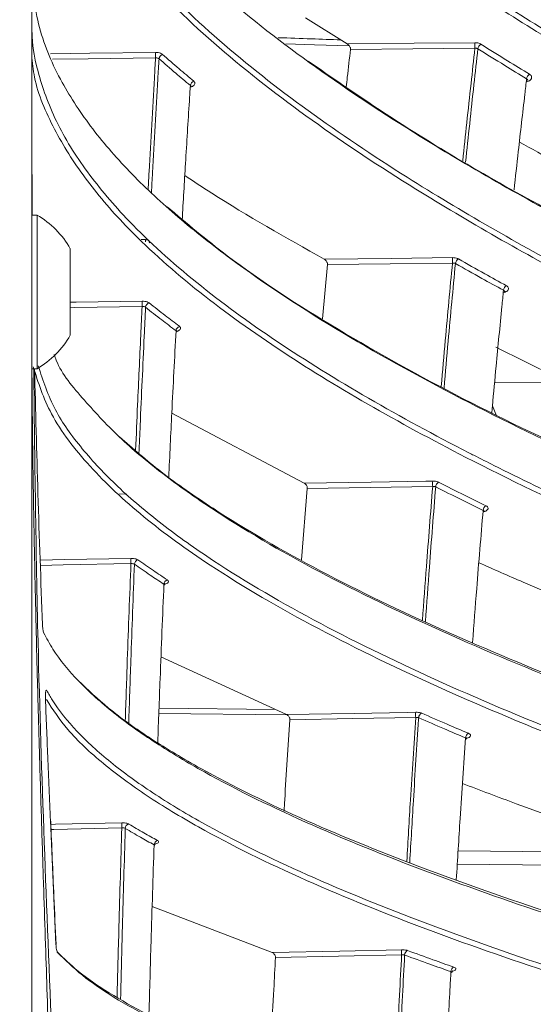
# Model space of a CAD drawing. Header units: millimetres. Extents: x 0 to 1118, y 0 to 864.
# Tile 147 of 256: x 298 to 304, y 433 to 445. Entities that reach past the tile are written whole.
import ezdxf

# ---------------------------------------------------------------- set-up
doc = ezdxf.new("R2010")
doc.units = ezdxf.units.MM
doc.styles.add('SLDTEXTSTYLE0', font='TXT', dxfattribs={"width": 0.605})
doc.dimstyles.new('SLDDIMSTYLE2', dxfattribs={"dimtxt": 3.175, "dimasz": 3.302, "dimexe": 0, "dimexo": 0.0625, "dimgap": 0.79375, "dimtad": 0, "dimtih": 1, "dimtoh": 1, "dimdec": 1, "dimlfac": 4, "dimrnd": 1e-09, "dimzin": 12, "dimdsep": 46, "dimtxsty": 'SLDTEXTSTYLE0', "dimsah": 1, "dimcen": 0.09, "dimadec": 0, "dimazin": 3, "dimtfac": 1, "dimtmove": 0, "dimatfit": 0, "dimfxl": 1, "dimfrac": 2, "dimtolj": 1, "dimtzin": 12, "dimarcsym": 0})

# ---------------------------------------------------------------- blocks, each defined once
blk = doc.blocks.new('_D_15')
at = {"color": 7, "linetype": 'Continuous', "lineweight": 0}
for p, q in [((290.725, 392.433), (290.725, 468.271)), ((294.996, 403.258), (294.996, 468.271)), ((290.725, 466.671), (284.375, 466.671)), ((294.996, 466.671), (307.283, 466.671))]:
    blk.add_line(p, q, dxfattribs=at)
for points in [[(290.725, 466.671), (287.423, 467.179), (287.423, 466.163)], [(294.996, 466.671), (298.298, 466.163), (298.298, 467.179)]]:
    blk.add_solid(points, dxfattribs=at)
at = {"color": 7, "linetype": 'Continuous', "lineweight": 0, "insert": (307.283, 468.327), "char_height": 3.175, "attachment_point": 1, "style": 'SLDTEXTSTYLE0'}
blk.add_mtext('17.1', dxfattribs=at)

msp = doc.modelspace()

# ---------------------------------------------------------------- linework, layer by layer
at = {"color": 7, "linetype": 'Continuous', "lineweight": 15}
for p, q in [((298.0999, 448.7833), (298.0999, 392.0333)), ((301.439, 445.0033), (301.9485, 444.6854)), ((304.1511, 444.2381), (304.1522, 444.2421)), ((298.1649, 442.5958), (298.0999, 442.5958)), ((298.1649, 440.7208), (298.1649, 442.5958)), ((298.5698, 441.1305), (298.5698, 442.1861)), ((301.6457, 441.3296), (301.709, 441.9917)), ((303.7605, 440.9847), (304.6393, 440.5504)), ((298.0999, 440.7208), (298.1649, 440.7208)), ((303.7197, 440.2662), (303.7706, 440.1458)), ((299.8091, 440.1794), (301.4221, 439.3251)), ((301.3925, 438.3886), (301.4623, 439.2602)), ((298.2316, 437.596), (298.232, 437.596)), ((299.6772, 437.2044), (301.2099, 436.5)), ((298.2673, 436.6977), (298.2667, 436.6977)), ((299.5694, 434.1591), (301.0336, 433.5965))]:
    msp.add_line(p, q, dxfattribs=at)
at = {"color": 9, "linetype": 'Continuous', "lineweight": 0}
for p, q in [((299.4337, 442.299), (299.4882, 442.2965)), ((303.7464, 440.5515), (304.6393, 440.5504)), ((299.1727, 439.1926), (299.2618, 439.1886)), ((299.6529, 436.5773), (301.0724, 436.5632)), ((301.215, 436.4968), (299.6505, 436.5123)), ((298.3955, 433.6938), (298.3292, 435.2086)), ((303.3018, 434.837), (305.7742, 434.8122)), ((306.1008, 434.6466), (303.2917, 434.6746)), ((298.3955, 433.6938), (298.3966, 433.6939))]:
    msp.add_line(p, q, dxfattribs=at)
at = {"color": 9, "linetype": 'Continuous', "lineweight": 0, "flags": 128}
for points in [[(301.9485, 444.6854), (302.7652, 444.6926), (303.5075, 444.6991)], [(298.3278, 444.5653), (298.8077, 444.5712), (299.6108, 444.5811)], [(301.9746, 444.6603), (301.5516, 444.6749), (301.2007, 444.6871)], [(303.5075, 444.6312), (302.7482, 444.6246), (301.9889, 444.6179)], [(299.6108, 444.5139), (298.7895, 444.5038), (298.3554, 444.4984)], [(301.6687, 442.058), (302.4876, 442.0679), (303.2331, 442.0769)], [(303.2331, 442.01), (302.4711, 442.0008), (301.709, 441.9917)], [(298.5698, 441.5316), (298.6415, 441.5327), (299.4474, 441.5453)], [(299.4474, 441.4794), (298.6234, 441.4666), (298.5698, 441.4657)], [(301.4221, 439.3251), (302.2431, 439.3377), (302.9086, 439.3479), (302.9917, 439.3491)], [(302.9917, 439.2836), (302.227, 439.2719), (301.4623, 439.2602)], [(298.2041, 438.3857), (298.5021, 438.3913), (299.3103, 438.4065)], [(299.3103, 438.3423), (298.4842, 438.3268), (298.2064, 438.3216)], [(301.2099, 436.5), (302.033, 436.5152), (302.6809, 436.5272), (302.7844, 436.5291)], [(302.7844, 436.4652), (302.0173, 436.4511), (301.2502, 436.4369)], [(298.3333, 435.161), (298.3887, 435.1622), (299.1989, 435.18)], [(299.1989, 435.1178), (298.371, 435.0997), (298.3359, 435.0989)], [(301.0336, 433.5965), (301.8583, 433.6143), (302.6124, 433.6305)], [(302.6124, 433.5686), (301.8432, 433.5521), (301.0739, 433.5355)]]:
    msp.add_lwpolyline(points, dxfattribs=at)
at = {"color": 7, "linetype": 'Continuous', "lineweight": 15, "flags": 128}
msp.add_lwpolyline([(298.1068, 442.5958), (298.0999, 443.5929), (298.0999, 443.5929), (298.0999, 443.5929)], dxfattribs=at)
at = {"color": 9, "linetype": 'Continuous', "lineweight": 0}
for centre, radius, start, end in [((304.3472, 444.6651), 0.8404, 177.68536, 182.31464), ((300.4084, 444.5475), 0.7983, 177.58553, 182.41447), ((303.6169, 444.6183), 0.0736, 120.86323, 174.27826), ((299.7144, 444.4988), 0.0618, 108.69736, 174.7371), ((300.0981, 444.1722), 0.0629, 110.22157, 174.83547), ((304.2124, 444.2522), 0.0748, 121.98774, 174.39845), ((299.8242, 442.276), 0.3367, 176.50179, 181.21747), ((299.5659, 442.2826), 0.0357, 175.41105, 229.01246), ((304.0412, 442.0435), 0.8088, 177.63071, 182.36929), ((303.3393, 441.9999), 0.0701, 119.15523, 175.66352), ((303.9268, 441.6726), 0.0711, 120.30171, 175.78869), ((300.2049, 441.5124), 0.7582, 177.5098, 182.4902), ((299.5493, 441.4671), 0.0598, 107.0864, 176.04691), ((299.921, 441.1807), 0.0607, 108.52413, 176.18112), ((303.7552, 439.3164), 0.7642, 177.54285, 182.45715), ((303.0947, 439.2761), 0.0666, 117.28779, 177.0185), ((303.6744, 438.9891), 0.0675, 118.46104, 177.13526), ((300.0231, 438.3744), 0.7135, 177.42181, 182.57819), ((299.4107, 438.3326), 0.0579, 105.44281, 177.28273), ((299.7718, 438.0879), 0.0586, 106.81486, 177.41334), ((303.5037, 436.4972), 0.72, 177.45784, 182.54216), ((302.8842, 436.4602), 0.0633, 115.28814, 178.36761), ((303.4565, 436.2148), 0.064, 116.43659, 178.50114), ((299.8601, 435.1489), 0.6619, 177.30802, 182.69198), ((299.2977, 435.1107), 0.056, 103.78838, 178.42891), ((299.6497, 434.9088), 0.0566, 105.06842, 178.58101), ((303.2805, 433.5996), 0.6689, 177.34805, 182.65195), ((302.709, 433.5658), 0.06, 113.11978, 179.6988), ((303.2747, 433.3634), 0.0605, 114.24573, 179.85857)]:
    msp.add_arc(centre, radius, start, end, dxfattribs=at)
at = {"color": 7, "linetype": 'Continuous', "lineweight": 15}
for radius, start, end in [(1.0812, 29.2162, 60.11785), (1.0813, 299.88215, 330.7838)]:
    msp.add_arc((297.6262, 441.6583), radius, start, end, dxfattribs=at)
for points, knots in [([(320.3572, 440.3693), (319.7759, 440.7518), (318.6131, 441.517), (316.1589, 442.9595), (313.2116, 444.6201), (309.8417, 446.557), (307.2597, 448.1553), (305.2803, 449.5014), (303.8499, 450.5602), (302.486, 451.6649), (301.6709, 452.4522), (301.2634, 452.8458)], [0, 0, 0, 0, 0.09137988, 0.18278867, 0.36606287, 0.52332334, 0.68074279, 0.76018071, 0.83960845, 0.9198161, 1, 1, 1, 1]), ([(301.9007, 452.8458), (302.3048, 452.4837), (303.1132, 451.7595), (304.4434, 450.7306), (305.8357, 449.7346), (307.841, 448.4022), (310.5109, 446.7761), (313.8492, 444.8683), (316.6322, 443.2781), (318.8092, 441.9677), (319.8439, 441.2736), (320.3611, 440.9266)], [0, 0, 0, 0, 0.0788021, 0.1576204, 0.2371353, 0.3166577, 0.4873902, 0.6583376, 0.82904, 0.9145307, 1, 1, 1, 1]), ([(299.4516, 452.5453), (299.679, 452.254), (300.1339, 451.6713), (300.9515, 450.8352), (301.8478, 450.0245), (303.1981, 448.9364), (305.0873, 447.6185), (307.8936, 445.9131), (311.2067, 444.118), (313.7105, 442.8428), (314.9633, 442.2048)], [0, 0, 0, 0, 0.0682848, 0.1365874, 0.2060461, 0.2755151, 0.4259092, 0.5771364, 0.788424, 1, 1, 1, 1]), ([(314.9934, 442.1857), (313.7422, 442.8226), (311.2392, 444.0968), (307.9319, 445.8886), (305.1262, 447.5935), (303.2442, 448.9061), (301.9019, 449.9873), (301.0103, 450.7918), (300.1876, 451.6301), (299.7261, 452.221), (299.4954, 452.5163)], [0, 0, 0, 0, 0.2115027, 0.423133, 0.5736118, 0.7247468, 0.7930736, 0.8613906, 0.9307049, 1, 1, 1, 1]), ([(310.0557, 442.3915), (309.7353, 442.5467), (308.6585, 443.0683), (306.8673, 443.9838), (304.7487, 445.1742), (302.9258, 446.344), (301.4025, 447.4837), (300.1771, 448.5823), (299.2649, 449.6404), (298.6278, 450.6327), (298.402, 451.2418), (298.2891, 451.5463)], [0, 0, 0, 0, 0.0618962, 0.2080634, 0.3542771, 0.500275, 0.6128225, 0.7255087, 0.8377859, 0.9189124, 1, 1, 1, 1]), ([(314.5162, 438.1694), (313.2427, 438.6729), (311.3314, 439.4286), (308.8578, 440.4827), (306.8899, 441.374), (304.8485, 442.3836), (303.017, 443.4213), (301.5394, 444.3967), (300.389, 445.2911), (299.5425, 446.1102), (298.9566, 446.8313), (298.5678, 447.4441), (298.275, 448.0773), (298.183, 448.5116), (298.137, 448.7287)], [0, 0, 0, 0, 0.1774255, 0.266286, 0.3551386, 0.4675419, 0.5798941, 0.6572823, 0.7347521, 0.8120034, 0.8583397, 0.9046662, 0.9523382, 1, 1, 1, 1]), ([(314.289, 436.0263), (313.0074, 436.4632), (311.0837, 437.1191), (308.6052, 438.0414), (306.7974, 438.7597), (305.0601, 439.51), (303.4069, 440.3039), (301.8673, 441.1485), (300.7034, 441.9127), (299.8753, 442.5672), (299.307, 443.0956), (298.827, 443.6432), (298.4331, 444.2463), (298.1649, 444.8641), (298.0999, 445.3872), (298.0999, 445.5709), (298.0999, 445.5709)], [0, 0, 0, 0, 0.173718, 0.2607683, 0.3478104, 0.4347272, 0.5216256, 0.6100188, 0.6983601, 0.7454708, 0.7925733, 0.840696, 0.8888065, 0.9440273, 0.9999994, 1, 1, 1, 1]), ([(298.0999, 444.9624), (298.0999, 444.9624), (298.0999, 444.7034), (298.1527, 444.3726), (298.382, 443.7241), (298.7594, 443.1217), (299.3215, 442.4579), (300.0882, 441.7662), (301.076, 441.0458), (302.1942, 440.3545), (303.0315, 439.9012), (303.5546, 439.6333), (303.9812, 439.4176), (305.0672, 438.8947), (306.831, 438.1269), (309.1353, 437.2219), (311.6068, 436.3259), (313.3556, 435.7331), (314.2305, 435.4365)], [0, 0, 0, 0, 0.00000048, 0.05009952, 0.10020908, 0.15246946, 0.20474694, 0.27258211, 0.34044995, 0.41008752, 0.47974273, 0.483068, 0.49636942, 0.54958391, 0.65604527, 0.76281936, 0.88135309, 1, 1, 1, 1]), ([(301.9372, 444.1617), (301.9415, 444.2005), (301.9585, 444.3535), (301.9759, 444.5049), (301.9889, 444.6179)], [0, 0, 0, 0, 0.2534983, 1, 1, 1, 1]), ([(301.9889, 444.6179), (301.989, 444.6216), (301.9893, 444.629), (301.9855, 444.6424), (301.9779, 444.6574), (301.9651, 444.6736), (301.9544, 444.6812), (301.9485, 444.6854)], [0, 0, 0, 0, 0.1414036, 0.2825571, 0.4618251, 0.7061915, 1, 1, 1, 1]), ([(314.2018, 435.3781), (313.2465, 435.7023), (311.336, 436.3507), (308.8572, 437.2583), (306.7564, 438.0918), (305.0202, 438.8422), (303.4965, 439.5747), (302.184, 440.2841), (301.0688, 440.9698), (300.066, 441.6955), (299.2914, 442.3933), (298.7313, 443.0458), (298.3574, 443.6499), (298.1387, 444.1538), (298.1088, 444.4586), (298.0999, 444.5496)], [0, 0, 0, 0, 0.1334027, 0.2667807, 0.3564892, 0.446225, 0.5358795, 0.6060342, 0.6761725, 0.7478456, 0.8194819, 0.8713393, 0.9231818, 0.9770649, 1, 1, 1, 1]), ([(301.472, 444.4747), (301.8586, 444.2078), (302.8727, 443.5075), (304.7309, 442.4576), (306.8251, 441.417), (308.8227, 440.5129), (311.297, 439.4581), (313.2104, 438.7013), (314.487, 438.1964)], [0, 0, 0, 0, 0.1089136, 0.2857193, 0.4626176, 0.5967975, 0.7309887, 1, 1, 1, 1]), ([(303.9842, 442.9031), (304.0014, 443.0596), (304.0444, 443.4519), (304.096, 443.9028), (304.1305, 444.1967), (304.1379, 444.2595)], [0, 0, 0, 0, 0.34293183, 0.8593904, 1, 1, 1, 1]), ([(304.1379, 444.2595), (304.1413, 444.2572), (304.148, 444.2526), (304.1518, 444.2447), (304.1507, 444.2397), (304.1504, 444.2382)], [0, 0, 0, 0, 0.413176, 0.8257223, 1, 1, 1, 1]), ([(299.9354, 442.5327), (299.9488, 442.7639), (299.9771, 443.2528), (300.0111, 443.7984), (300.0314, 444.1144), (300.0354, 444.1778)], [0, 0, 0, 0, 0.417601, 0.8830556, 1, 1, 1, 1]), ([(300.0354, 444.1778), (300.038, 444.1753), (300.0425, 444.171), (300.0422, 444.1657), (300.0421, 444.1634)], [0, 0, 0, 0, 0.57761975, 1, 1, 1, 1]), ([(300.0434, 444.1634), (300.0432, 444.165), (300.0429, 444.1697), (300.0461, 444.1732), (300.0453, 444.1725), (300.0452, 444.1724)], [0, 0, 0, 0, 0.3040548, 0.8989302, 1, 1, 1, 1]), ([(304.0491, 443.487), (304.3468, 443.3225), (305.2585, 442.8188), (306.2211, 442.3454), (306.8693, 442.0266)], [0, 0, 0, 0, 0.3265899, 1, 1, 1, 1]), ([(299.9674, 443.0783), (300.0762, 443.0064), (300.6108, 442.6531), (301.1997, 442.3218), (301.6687, 442.058)], [0, 0, 0, 0, 0.2035505, 1, 1, 1, 1]), ([(299.7516, 442.6975), (299.9897, 442.4964), (300.6047, 441.9769), (301.8156, 441.1926), (303.3436, 440.3465), (305.008, 439.5497), (306.9518, 438.7115), (309.18, 437.8379), (311.6899, 436.9309), (313.4035, 436.3482), (314.2603, 436.0569)], [0, 0, 0, 0, 0.0732819, 0.1893189, 0.3057005, 0.4223166, 0.5386744, 0.6923896, 0.8461987, 1, 1, 1, 1]), ([(301.709, 441.9917), (301.7091, 441.9955), (301.7092, 442.0033), (301.7054, 442.0169), (301.6976, 442.0319), (301.6849, 442.0473), (301.6744, 442.0543), (301.6687, 442.058)], [0, 0, 0, 0, 0.1428025, 0.2853223, 0.4672051, 0.7142808, 1, 1, 1, 1]), ([(303.7113, 440.1743), (303.7141, 440.2043), (303.7317, 440.3983), (303.7729, 440.835), (303.8185, 441.3058), (303.8493, 441.6121), (303.8559, 441.6778)], [0, 0, 0, 0, 0.0589709, 0.3823207, 0.8675868, 1, 1, 1, 1]), ([(303.8559, 441.6778), (303.8592, 441.6757), (303.8658, 441.6716), (303.8696, 441.6644), (303.8685, 441.6599), (303.8681, 441.6586)], [0, 0, 0, 0, 0.4167443, 0.8332252, 1, 1, 1, 1]), ([(303.8694, 441.6584), (303.8703, 441.6621), (303.8714, 441.667), (303.8711, 441.6665), (303.871, 441.6663)], [0, 0, 0, 0, 0.76747018, 1, 1, 1, 1]), ([(299.7719, 439.3977), (299.7842, 439.6598), (299.8123, 440.2604), (299.8431, 440.8516), (299.8605, 441.1848)], [0, 0, 0, 0, 0.4363159, 1, 1, 1, 1]), ([(299.8605, 441.1848), (299.863, 441.1826), (299.8672, 441.1789), (299.8669, 441.1743), (299.8667, 441.1725)], [0, 0, 0, 0, 0.6035293, 1, 1, 1, 1]), ([(299.8678, 441.1726), (299.8677, 441.1734), (299.867, 441.1784), (299.8715, 441.1857), (299.872, 441.1862), (299.8722, 441.1863)], [0, 0, 0, 0, 0.1025915, 0.66071949, 1, 1, 1, 1]), ([(314.0783, 433.8069), (312.7905, 434.1773), (310.8569, 434.7333), (308.3757, 435.5208), (306.5687, 436.1355), (304.8367, 436.7791), (303.1929, 437.4615), (301.6686, 438.1892), (300.5254, 438.8476), (299.7235, 439.4106), (299.1749, 439.8628), (298.7377, 440.3342), (298.4481, 440.6793), (298.3825, 440.8694), (298.3744, 440.893)], [0, 0, 0, 0, 0.1940894, 0.2913996, 0.3887004, 0.4858197, 0.5829174, 0.6818396, 0.7806994, 0.8330353, 0.8853615, 0.9388863, 0.9923974, 1, 1, 1, 1]), ([(298.1027, 440.7589), (298.1029, 440.7206), (298.1039, 440.5241), (298.1073, 440.1695), (298.1128, 439.6949), (298.1182, 439.3308), (298.1231, 439.0342), (298.1282, 438.7417), (298.1371, 438.2814), (298.1514, 437.6345), (298.1658, 437.0646), (298.1769, 436.6515), (298.1825, 436.4503), (298.188, 436.2544), (298.1942, 436.0387), (298.2064, 435.6239), (298.2245, 435.0338), (298.248, 434.3013), (298.2702, 433.6292), (298.2919, 432.9824), (298.3137, 432.3346), (298.3342, 431.7261), (298.354, 431.1302), (298.3778, 430.4042), (298.4021, 429.6404), (298.426, 428.8503), (298.4464, 428.1436), (298.4683, 427.3376), (298.4886, 426.5151), (298.5073, 425.667), (298.5235, 424.8265), (298.5368, 423.9964), (298.5456, 423.3305), (298.5515, 422.781), (298.5563, 422.2501), (298.5599, 421.6997), (298.5619, 421.2097), (298.5628, 420.8579), (298.5631, 420.6031), (298.5632, 420.4129), (298.5631, 420.2228), (298.5627, 419.8377), (298.5607, 419.2451), (298.5561, 418.5285), (298.5499, 417.8622), (298.5426, 417.2483), (298.5353, 416.7267), (298.5282, 416.2859), (298.5222, 415.9362), (298.5157, 415.5866), (298.5096, 415.2802), (298.5038, 414.9979), (298.4971, 414.6886), (298.4856, 414.1809), (298.4706, 413.5731), (298.4545, 412.9671), (298.44, 412.448), (298.4237, 411.8871), (298.4034, 411.2196), (298.383, 410.576), (298.3604, 409.8801), (298.3343, 409.093), (298.3037, 408.1875), (298.2734, 407.2843), (298.2441, 406.3978), (298.2152, 405.4881), (298.1896, 404.6262), (298.1665, 403.7882), (298.1457, 402.942), (298.1264, 402.0215), (298.1121, 401.0889), (298.1041, 400.4343), (298.1029, 400.0905), (298.1028, 400.0577)], [0, 0, 0, 0, 0.0028208, 0.0144769, 0.0261328, 0.0377886, 0.0413093, 0.0479955, 0.0593438, 0.0752351, 0.0956696, 0.1013539, 0.1056849, 0.1104996, 0.1157982, 0.1215806, 0.1410774, 0.1593015, 0.1755813, 0.1906316, 0.2069876, 0.2233435, 0.2354923, 0.2509232, 0.2768708, 0.2917994, 0.3091655, 0.3289691, 0.3512099, 0.3697939, 0.391475, 0.4131561, 0.4309628, 0.4405479, 0.453649, 0.4700841, 0.4811093, 0.4897513, 0.49601, 0.4998853, 0.5037618, 0.5100213, 0.52826, 0.5474255, 0.5628253, 0.5773612, 0.5926668, 0.6012569, 0.6098471, 0.6184373, 0.6270277, 0.6324298, 0.6392405, 0.6498221, 0.6698501, 0.68404, 0.6944913, 0.7081133, 0.7253919, 0.7436945, 0.7555619, 0.7766968, 0.8017277, 0.8223239, 0.8432861, 0.8670864, 0.889385, 0.9068276, 0.9288548, 0.9517617, 0.9746694, 0.9975787, 1, 1, 1, 1]), ([(313.997, 433.1407), (313.1346, 433.3872), (311.4097, 433.8803), (308.8949, 434.6542), (306.6689, 435.4029), (304.7323, 436.1235), (303.0815, 436.8107), (301.569, 437.5404), (300.3612, 438.2443), (299.4414, 438.9106), (298.7856, 439.5271), (298.3124, 440.1405), (298.1794, 440.5526), (298.1172, 440.7455)], [0, 0, 0, 0, 0.12290479, 0.24582231, 0.36865341, 0.46170152, 0.5549787, 0.6480521, 0.74082121, 0.80764959, 0.87459899, 0.94130599, 1, 1, 1, 1]), ([(298.1797, 440.756), (298.2377, 440.5761), (298.3479, 440.234), (298.7023, 439.7428), (299.1386, 439.2763), (299.6787, 438.8204), (300.4756, 438.2555), (301.5972, 437.6029), (303.1013, 436.8771), (304.7498, 436.187), (306.5013, 435.5333), (308.3156, 434.9146), (310.7956, 434.1261), (312.7325, 433.5698), (314.0253, 433.1985)], [0, 0, 0, 0, 0.05498645, 0.10459773, 0.15422096, 0.20511327, 0.25601557, 0.34827122, 0.44058277, 0.53507936, 0.62959904, 0.72202531, 0.8144606, 1, 1, 1, 1]), ([(298.1201, 400.0958), (298.1268, 400.7793), (298.1454, 402.6648), (298.2987, 406.9529), (298.542, 412.9972), (298.6602, 420.2866), (298.5641, 426.8014), (298.3509, 432.4999), (298.17, 436.8682), (298.1376, 439.6096), (298.1245, 440.7208)], [0, 0, 0, 0, 0.05045455, 0.13919373, 0.31672655, 0.49700672, 0.6772862, 0.7976259, 0.91796543, 1, 1, 1, 1]), ([(298.2316, 437.596), (298.212, 438.1293), (298.1738, 439.1707), (298.1476, 440.2125), (298.1348, 440.7208)], [0, 0, 0, 0, 0.5120855, 1, 1, 1, 1]), ([(299.1715, 439.8893), (299.335, 439.7465), (299.6759, 439.4488), (300.4729, 438.8959), (301.5992, 438.2431), (303.1114, 437.5184), (304.7653, 436.8292), (306.5211, 436.1763), (308.3384, 435.5581), (310.8208, 434.7701), (312.7573, 434.2129), (314.0499, 433.8411)], [0, 0, 0, 0, 0.05604312, 0.1167946, 0.22637673, 0.33602432, 0.44822633, 0.56045592, 0.67014344, 0.77984168, 1, 1, 1, 1]), ([(301.4623, 439.2602), (301.4623, 439.2643), (301.4624, 439.2723), (301.4584, 439.2861), (301.4505, 439.301), (301.4378, 439.3157), (301.4275, 439.3218), (301.4221, 439.3251)], [0, 0, 0, 0, 0.1442331, 0.2881242, 0.4727221, 0.7225416, 1, 1, 1, 1]), ([(303.478, 437.3812), (303.4946, 437.6003), (303.5357, 438.1422), (303.5803, 438.6751), (303.6069, 438.9924)], [0, 0, 0, 0, 0.4044563, 1, 1, 1, 1]), ([(303.6069, 438.9924), (303.6102, 438.9906), (303.6168, 438.9869), (303.6204, 438.9808), (303.6194, 438.9771), (303.6192, 438.9763)], [0, 0, 0, 0, 0.4361607, 0.8720907, 1, 1, 1, 1]), ([(303.6203, 438.9762), (303.6202, 438.977), (303.6195, 438.9819), (303.6238, 438.988), (303.6239, 438.9881), (303.6239, 438.9881)], [0, 0, 0, 0, 0.1201689, 0.7171825, 1, 1, 1, 1]), ([(303.5545, 438.3541), (303.7339, 438.2743), (304.5112, 437.929), (305.3408, 437.6076), (305.9789, 437.3604)], [0, 0, 0, 0, 0.23084497, 1, 1, 1, 1]), ([(299.6372, 436.158), (299.6468, 436.4182), (299.6705, 437.0673), (299.6973, 437.7072), (299.7133, 438.0905)], [0, 0, 0, 0, 0.400913, 1, 1, 1, 1]), ([(299.7133, 438.0905), (299.7158, 438.0886), (299.7198, 438.0855), (299.7194, 438.0817), (299.7192, 438.0802)], [0, 0, 0, 0, 0.6194703, 1, 1, 1, 1]), ([(299.7208, 438.0801), (299.721, 438.0843), (299.7215, 438.0924), (299.7268, 438.099), (299.7272, 438.0992), (299.7273, 438.0993)], [0, 0, 0, 0, 0.3899946, 0.747313, 1, 1, 1, 1]), ([(298.2403, 437.521), (298.2405, 437.5205), (298.2412, 437.5191), (298.2409, 437.5196), (298.24, 437.5229), (298.238, 437.5319), (298.2354, 437.549), (298.2331, 437.5717), (298.2325, 437.5887), (298.2322, 437.596)], [0, 0, 0, 0, 0.03730583, 0.11498732, 0.21621618, 0.36573481, 0.56318499, 0.81134276, 1, 1, 1, 1]), ([(313.8906, 431.5222), (312.598, 431.8258), (310.657, 432.2818), (308.1746, 432.9314), (306.3693, 433.4394), (304.6428, 433.9723), (303.0083, 434.5384), (301.498, 435.1431), (300.3783, 435.6886), (299.6031, 436.1519), (299.0859, 436.52), (298.6608, 436.9024), (298.3891, 437.2321), (298.2811, 437.4333), (298.245, 437.5007)], [0, 0, 0, 0, 0.1912183, 0.2871368, 0.3830455, 0.4787371, 0.5744056, 0.6720109, 0.7695505, 0.8200884, 0.8706172, 0.9223134, 0.973997, 1, 1, 1, 1]), ([(298.6682, 436.916), (298.7857, 436.8035), (299.0386, 436.5613), (299.5468, 436.2031), (300.3215, 435.7379), (301.4278, 435.1982), (302.9232, 434.596), (304.5687, 434.0239), (306.3204, 433.4828), (308.1364, 432.9717), (310.62, 432.3216), (312.5644, 431.8647), (313.8624, 431.5597)], [0, 0, 0, 0, 0.0490035, 0.1054734, 0.1619542, 0.2658676, 0.3698469, 0.4764322, 0.5830456, 0.6870692, 0.7911033, 1, 1, 1, 1]), ([(298.2675, 436.6978), (298.2673, 436.7017), (298.2665, 436.7162), (298.2669, 436.7388), (298.2684, 436.7595), (298.2698, 436.7697), (298.2709, 436.7732), (298.2706, 436.7726), (298.2706, 436.7725)], [0, 0, 0, 0, 0.1125611, 0.414949, 0.6680612, 0.8571453, 0.9856245, 1, 1, 1, 1]), ([(298.2836, 436.7937), (298.3054, 436.7557), (298.402, 436.5877), (298.6387, 436.2933), (299.0519, 435.9142), (299.5647, 435.543), (300.3341, 435.0786), (301.4318, 434.5386), (302.9211, 433.9357), (304.561, 433.3629), (306.3086, 432.8213), (308.1216, 432.3097), (310.6026, 431.6592), (312.5469, 431.2028), (313.8448, 430.8981)], [0, 0, 0, 0, 0.01485882, 0.06577101, 0.11669449, 0.16892569, 0.22116725, 0.31768436, 0.41426322, 0.51329447, 0.61235191, 0.70905776, 0.80577349, 1, 1, 1, 1]), ([(298.3292, 435.2086), (298.318, 435.4684), (298.2967, 435.9647), (298.2764, 436.4611), (298.2667, 436.6977)], [0, 0, 0, 0, 0.52330821, 1, 1, 1, 1]), ([(313.8167, 430.8412), (312.5228, 431.145), (310.5797, 431.6012), (308.0967, 432.2519), (306.2912, 432.7611), (304.5648, 433.2955), (302.931, 433.8635), (301.4224, 434.4703), (300.2905, 435.0254), (299.4941, 435.5068), (298.9569, 435.9031), (298.5326, 436.2959), (298.3588, 436.5619), (298.2784, 436.6851)], [0, 0, 0, 0, 0.1948544, 0.2926092, 0.3903537, 0.4879516, 0.5855259, 0.6851027, 0.7846119, 0.8396737, 0.8947231, 0.951282, 1, 1, 1, 1]), ([(301.178, 435.3225), (301.1807, 435.3683), (301.2034, 435.7428), (301.2283, 436.1125), (301.2502, 436.4369)], [0, 0, 0, 0, 0.1223015, 1, 1, 1, 1]), ([(301.2502, 436.4369), (301.2502, 436.4411), (301.2501, 436.4494), (301.2459, 436.4633), (301.2379, 436.478), (301.2253, 436.4918), (301.2151, 436.4972), (301.2099, 436.5)], [0, 0, 0, 0, 0.14560846, 0.29086946, 0.4782099, 0.73084292, 1, 1, 1, 1]), ([(303.28, 434.4855), (303.2952, 434.7349), (303.3307, 435.316), (303.3701, 435.8893), (303.3926, 436.2165)], [0, 0, 0, 0, 0.4291882, 1, 1, 1, 1]), ([(303.3926, 436.2165), (303.3958, 436.2149), (303.4023, 436.2117), (303.4059, 436.2065), (303.4049, 436.2033), (303.4047, 436.2026)], [0, 0, 0, 0, 0.4419586, 0.8840094, 1, 1, 1, 1]), ([(303.406, 436.2023), (303.4063, 436.2063), (303.4069, 436.214), (303.412, 436.2199), (303.4119, 436.2198), (303.4118, 436.2197)], [0, 0, 0, 0, 0.4104555, 0.7965696, 1, 1, 1, 1]), ([(303.3552, 435.6599), (303.5724, 435.5769), (304.4326, 435.2484), (305.3575, 434.9452), (306.0489, 434.7186)], [0, 0, 0, 0, 0.2525029, 1, 1, 1, 1]), ([(298.3966, 433.6939), (298.3878, 433.8898), (298.3654, 434.3917), (298.3445, 434.8937), (298.3317, 435.1998)], [0, 0, 0, 0, 0.39033, 1, 1, 1, 1]), ([(299.5308, 432.8525), (299.539, 433.1452), (299.5582, 433.8351), (299.5804, 434.5173), (299.5932, 434.9102)], [0, 0, 0, 0, 0.4241567, 1, 1, 1, 1]), ([(299.5932, 434.9102), (299.5957, 434.9086), (299.5995, 434.9061), (299.599, 434.903), (299.5988, 434.9019)], [0, 0, 0, 0, 0.64535357, 1, 1, 1, 1]), ([(299.5998, 434.902), (299.5998, 434.9025), (299.5987, 434.9087), (299.6037, 434.9189), (299.6087, 434.9255), (299.6111, 434.927), (299.6105, 434.9267), (299.6104, 434.9266)], [0, 0, 0, 0, 0.0372962, 0.4724881, 0.7484665, 0.9856574, 1, 1, 1, 1]), ([(298.4127, 433.6025), (298.4921, 433.525), (298.6647, 433.3564), (299.1686, 433.0121), (300.013, 432.5752), (301.2864, 432.0783), (302.7682, 431.6039), (304.4057, 431.1535), (306.1535, 430.7281), (307.9678, 430.3271), (310.4517, 429.8179), (312.4019, 429.4617), (313.7039, 429.2238)], [0, 0, 0, 0, 0.0409929, 0.0891063, 0.187272, 0.2879909, 0.3887768, 0.4922427, 0.5957371, 0.696572, 0.7974172, 1, 1, 1, 1]), ([(313.7319, 429.1833), (312.4359, 429.4199), (310.4895, 429.7753), (308.0068, 430.284), (306.2036, 430.6826), (304.4823, 431.1012), (302.8561, 431.5465), (301.3585, 432.023), (300.0724, 432.5238), (299.2218, 432.9621), (298.6993, 433.3185), (298.5104, 433.5037), (298.416, 433.5963)], [0, 0, 0, 0, 0.2004999, 0.301118, 0.4017252, 0.5020692, 0.6023878, 0.7048627, 0.807265, 0.9027217, 0.9513652, 1, 1, 1, 1]), ([(301.0052, 432.18), (301.012, 432.3216), (301.0275, 432.6447), (301.0505, 433.0964), (301.067, 433.406), (301.0739, 433.5355)], [0, 0, 0, 0, 0.3120522, 0.7121251, 1, 1, 1, 1]), ([(301.0739, 433.5355), (301.0739, 433.5398), (301.0737, 433.5483), (301.0693, 433.5622), (301.0611, 433.5767), (301.0486, 433.5895), (301.0386, 433.5941), (301.0336, 433.5965)], [0, 0, 0, 0, 0.14691878, 0.29348419, 0.48353942, 0.73901267, 1, 1, 1, 1]), ([(303.12, 431.5182), (303.1247, 431.619), (303.1377, 431.8978), (303.1648, 432.4411), (303.1917, 432.9551), (303.2102, 433.2911), (303.2142, 433.3636)], [0, 0, 0, 0, 0.1628856, 0.4502593, 0.881508, 1, 1, 1, 1]), ([(303.2142, 433.3636), (303.2174, 433.3622), (303.2238, 433.3595), (303.2274, 433.3552), (303.2264, 433.3526), (303.2262, 433.3521)], [0, 0, 0, 0, 0.4549662, 0.9101908, 1, 1, 1, 1]), ([(303.2275, 433.3521), (303.2273, 433.3537), (303.2266, 433.3607), (303.2317, 433.3696), (303.2366, 433.3749), (303.2366, 433.3749), (303.2367, 433.3749)], [0, 0, 0, 0, 0.1230948, 0.5540329, 0.8319962, 1, 1, 1, 1])]:
    msp.add_open_spline(points, degree=3, knots=knots, dxfattribs=at)
at = {"color": 9, "linetype": 'Continuous', "lineweight": 0}
for points, knots in [([(299.1149, 452.5157), (299.3742, 452.1402), (299.8936, 451.3882), (300.8988, 450.3283), (301.9042, 449.4215), (303.2159, 448.3713), (304.8743, 447.1991), (307.0615, 445.8449), (308.8937, 444.8106), (309.9869, 444.2232), (310.3012, 444.0542)], [0, 0, 0, 0, 0.1110209, 0.2223609, 0.3335735, 0.4099435, 0.5831429, 0.7565998, 0.9300079, 1, 1, 1, 1]), ([(310.0627, 444.1075), (309.8177, 444.2396), (308.7944, 444.7915), (307.0281, 445.7883), (304.839, 447.1436), (303.1789, 448.3166), (301.8652, 449.3679), (300.8579, 450.2761), (299.8505, 451.3379), (299.3299, 452.0912), (299.07, 452.4672)], [0, 0, 0, 0, 0.0554186, 0.2314568, 0.4075443, 0.583371, 0.6609441, 0.7739843, 0.8871542, 1, 1, 1, 1]), ([(298.2581, 451.0757), (298.2978, 450.9465), (298.4407, 450.482), (298.8367, 449.6972), (299.5185, 448.747), (300.4964, 447.6947), (301.8123, 446.5641), (303.4892, 445.3776), (305.3182, 444.2623), (307.381, 443.1325), (309.6637, 441.9865), (312.1555, 440.8201), (313.8444, 440.0615), (314.6888, 439.6822)], [0, 0, 0, 0, 0.0262858, 0.0945042, 0.1629834, 0.2313369, 0.3320312, 0.433073, 0.5343741, 0.6354227, 0.7569104, 0.878455, 1, 1, 1, 1]), ([(314.6594, 439.6231), (313.8146, 440.0027), (312.1251, 440.7619), (309.6322, 441.9289), (307.348, 443.0755), (305.2831, 444.2062), (303.4518, 445.3228), (301.7727, 446.5104), (300.4546, 447.6425), (299.4745, 448.6965), (298.7909, 449.649), (298.3919, 450.4389), (298.2482, 450.9081), (298.2075, 451.0412)], [0, 0, 0, 0, 0.1213457, 0.2426907, 0.3639793, 0.4649541, 0.5661808, 0.667149, 0.76777, 0.8361729, 0.9047017, 0.9729696, 1, 1, 1, 1]), ([(298.1215, 448.2505), (298.1609, 448.0282), (298.2397, 447.5837), (298.5275, 446.9208), (298.9318, 446.2657), (299.5328, 445.5247), (300.3645, 444.7186), (301.4521, 443.8639), (302.892, 442.8987), (304.7273, 441.847), (306.8031, 440.8155), (308.7878, 439.9147), (311.2609, 438.8598), (313.176, 438.105), (314.4538, 437.6013)], [0, 0, 0, 0, 0.0484266, 0.0968638, 0.1470313, 0.1972123, 0.2704065, 0.3437877, 0.4170952, 0.5318977, 0.6467587, 0.734953, 0.8231548, 1, 1, 1, 1]), ([(314.4248, 437.5424), (313.1492, 438.0453), (311.2346, 438.8003), (308.7601, 439.8555), (306.7998, 440.7449), (304.7738, 441.7497), (302.9614, 442.7791), (301.4989, 443.746), (300.3592, 444.6319), (299.505, 445.4554), (298.9012, 446.1966), (298.4948, 446.8474), (298.2103, 447.48), (298.1341, 447.9006), (298.0999, 448.09)], [0, 0, 0, 0, 0.1777866, 0.2668409, 0.3558876, 0.4674611, 0.5789849, 0.6557667, 0.7326282, 0.8092799, 0.8584571, 0.9076221, 0.9584031, 1, 1, 1, 1]), ([(301.1066, 444.7607), (301.1083, 444.7607), (301.2431, 444.756), (301.4977, 444.7472), (301.7505, 444.7384), (301.8702, 444.7343)], [0, 0, 0, 0, 0.0067907, 0.5297775, 1, 1, 1, 1]), ([(303.5792, 444.6815), (303.5761, 444.6833), (303.5652, 444.6896), (303.5414, 444.6974), (303.5188, 444.6985), (303.5075, 444.6991)], [0, 0, 0, 0, 0.1623486, 0.5812531, 1, 1, 1, 1]), ([(299.6946, 444.5574), (299.6944, 444.5575), (299.6888, 444.5625), (299.6739, 444.5712), (299.6445, 444.5798), (299.6221, 444.5807), (299.6108, 444.5811)], [0, 0, 0, 0, 0.0083822, 0.3382585, 0.6691119, 1, 1, 1, 1]), ([(303.3588, 443.2599), (303.3749, 443.4142), (303.4077, 443.73), (303.4575, 444.1864), (303.4914, 444.4879), (303.5075, 444.6312)], [0, 0, 0, 0, 0.3335544, 0.6831423, 1, 1, 1, 1]), ([(303.5437, 444.6257), (303.5274, 444.4802), (303.4933, 444.1767), (303.443, 443.7156), (303.4099, 443.3971), (303.3936, 443.2401)], [0, 0, 0, 0, 0.318221, 0.6640648, 1, 1, 1, 1]), ([(303.5075, 444.6312), (303.5132, 444.6315), (303.5245, 444.6321), (303.5366, 444.6292), (303.5422, 444.6264), (303.5437, 444.6257)], [0, 0, 0, 0, 0.4213708, 0.8389757, 1, 1, 1, 1]), ([(304.1379, 444.2595), (304.0485, 444.3138), (303.8487, 444.435), (303.6522, 444.5578), (303.5437, 444.6257)], [0, 0, 0, 0, 0.4477008, 1, 1, 1, 1]), ([(303.5792, 444.6815), (303.6876, 444.6137), (303.8839, 444.491), (304.0834, 444.3699), (304.1727, 444.3157)], [0, 0, 0, 0, 0.5522905, 1, 1, 1, 1]), ([(299.5206, 442.9117), (299.5244, 442.9831), (299.5486, 443.4403), (299.5789, 443.9735), (299.606, 444.4326), (299.6108, 444.5139)], [0, 0, 0, 0, 0.1321169, 0.8463444, 1, 1, 1, 1]), ([(299.6529, 444.5045), (299.648, 444.4216), (299.6208, 443.9611), (299.5899, 443.4171), (299.5653, 442.9507), (299.561, 442.87)], [0, 0, 0, 0, 0.1536523, 0.8535023, 1, 1, 1, 1]), ([(299.6108, 444.5139), (299.6164, 444.5141), (299.6276, 444.5144), (299.6428, 444.5111), (299.6495, 444.5067), (299.6529, 444.5045)], [0, 0, 0, 0, 0.3322678, 0.6630301, 1, 1, 1, 1]), ([(300.0354, 444.1778), (299.9753, 444.2277), (299.8451, 444.3358), (299.7202, 444.4455), (299.6529, 444.5045)], [0, 0, 0, 0, 0.4615162, 1, 1, 1, 1]), ([(299.6946, 444.5574), (299.7617, 444.4984), (299.8865, 444.389), (300.0164, 444.281), (300.0763, 444.2312)], [0, 0, 0, 0, 0.538468, 1, 1, 1, 1]), ([(300.0763, 444.2312), (300.0812, 444.2261), (300.091, 444.2159), (300.0918, 444.198), (300.0819, 444.1809), (300.0623, 444.1659), (300.0433, 444.1595), (300.0341, 444.1564)], [0, 0, 0, 0, 0.2014857, 0.4029561, 0.6046294, 0.8069888, 1, 1, 1, 1]), ([(304.1727, 444.3157), (304.1795, 444.3106), (304.1931, 444.3006), (304.2007, 444.2812), (304.1976, 444.2613), (304.1833, 444.2429), (304.1612, 444.228), (304.1421, 444.2227), (304.1333, 444.2202)], [0, 0, 0, 0, 0.1704819, 0.3409696, 0.5112559, 0.682273, 0.8547697, 1, 1, 1, 1]), ([(299.4882, 442.2965), (299.4941, 442.2961), (299.5056, 442.2952), (299.5207, 442.2911), (299.5271, 442.2873), (299.5303, 442.2854)], [0, 0, 0, 0, 0.3458957, 0.6727997, 1, 1, 1, 1]), ([(303.3052, 442.0611), (303.302, 442.0628), (303.291, 442.0685), (303.2669, 442.0755), (303.2444, 442.0764), (303.2331, 442.0769)], [0, 0, 0, 0, 0.1701957, 0.5851407, 1, 1, 1, 1]), ([(303.3052, 442.0611), (303.412, 442.0006), (303.6056, 441.8908), (303.8026, 441.7825), (303.8909, 441.734)], [0, 0, 0, 0, 0.5516404, 1, 1, 1, 1]), ([(303.0953, 440.5049), (303.1116, 440.6928), (303.1558, 441.2), (303.2033, 441.6971), (303.2331, 442.01)], [0, 0, 0, 0, 0.3705066, 1, 1, 1, 1]), ([(303.2694, 442.0052), (303.2394, 441.6904), (303.1916, 441.1885), (303.147, 440.6764), (303.1303, 440.4855)], [0, 0, 0, 0, 0.62727111, 1, 1, 1, 1]), ([(303.2331, 442.01), (303.2388, 442.0104), (303.2501, 442.011), (303.2623, 442.0085), (303.2678, 442.006), (303.2694, 442.0052)], [0, 0, 0, 0, 0.4170189, 0.8310237, 1, 1, 1, 1]), ([(303.8559, 441.6778), (303.7675, 441.7264), (303.5702, 441.8347), (303.3764, 441.9446), (303.2694, 442.0052)], [0, 0, 0, 0, 0.4483527, 1, 1, 1, 1]), ([(303.8909, 441.734), (303.8977, 441.7294), (303.9111, 441.7204), (303.9186, 441.7029), (303.9153, 441.685), (303.9007, 441.6683), (303.8792, 441.6553), (303.8609, 441.6506), (303.853, 441.6486)], [0, 0, 0, 0, 0.1729164, 0.3458656, 0.5186871, 0.692232, 0.8671058, 1, 1, 1, 1]), ([(299.3675, 439.7247), (299.3754, 439.9106), (299.3955, 440.3828), (299.4226, 440.9659), (299.4418, 441.3633), (299.4474, 441.4794)], [0, 0, 0, 0, 0.31468175, 0.79974893, 1, 1, 1, 1]), ([(299.4897, 441.4712), (299.484, 441.3536), (299.461, 440.876), (299.4337, 440.2834), (299.4134, 439.8034), (299.4086, 439.6902)], [0, 0, 0, 0, 0.1997631, 0.8112848, 1, 1, 1, 1]), ([(299.5318, 441.5243), (299.5314, 441.5246), (299.5256, 441.5291), (299.5104, 441.5369), (299.4811, 441.5443), (299.4586, 441.545), (299.4474, 441.5453)], [0, 0, 0, 0, 0.0220628, 0.3475147, 0.6737846, 1, 1, 1, 1]), ([(299.4474, 441.4794), (299.453, 441.4796), (299.4642, 441.4801), (299.4795, 441.4772), (299.4862, 441.4733), (299.4897, 441.4712)], [0, 0, 0, 0, 0.3274171, 0.6537719, 1, 1, 1, 1]), ([(299.8605, 441.1848), (299.802, 441.2286), (299.6757, 441.3234), (299.5547, 441.4196), (299.4897, 441.4712)], [0, 0, 0, 0, 0.4626513, 1, 1, 1, 1]), ([(299.5318, 441.5243), (299.5966, 441.4727), (299.7173, 441.3767), (299.8434, 441.2821), (299.9018, 441.2383)], [0, 0, 0, 0, 0.5373296, 1, 1, 1, 1]), ([(299.9018, 441.2383), (299.9065, 441.2337), (299.916, 441.2247), (299.9164, 441.2089), (299.906, 441.1939), (299.8867, 441.1809), (299.8684, 441.1755), (299.8599, 441.173)], [0, 0, 0, 0, 0.204911, 0.4098344, 0.6149416, 0.8206975, 1, 1, 1, 1]), ([(302.8674, 437.653), (302.8831, 437.8714), (302.9227, 438.4198), (302.9658, 438.9591), (302.9917, 439.2836)], [0, 0, 0, 0, 0.3982313, 1, 1, 1, 1]), ([(303.0641, 439.3353), (303.0608, 439.3368), (303.0497, 439.342), (303.0255, 439.3481), (303.003, 439.3488), (302.9917, 439.3491)], [0, 0, 0, 0, 0.1778044, 0.5889736, 1, 1, 1, 1]), ([(302.9917, 439.2836), (302.9974, 439.284), (303.0086, 439.2846), (303.0209, 439.2825), (303.0265, 439.2802), (303.0282, 439.2796)], [0, 0, 0, 0, 0.4129145, 0.8233193, 1, 1, 1, 1]), ([(303.0641, 439.3353), (303.1694, 439.2823), (303.3603, 439.186), (303.5548, 439.091), (303.6422, 439.0484)], [0, 0, 0, 0, 0.5509605, 1, 1, 1, 1]), ([(303.0282, 439.2796), (303.0021, 438.9533), (302.9587, 438.4097), (302.9188, 437.8569), (302.9029, 437.6359)], [0, 0, 0, 0, 0.6002205, 1, 1, 1, 1]), ([(303.6069, 438.9924), (303.5195, 439.0351), (303.3247, 439.1301), (303.1335, 439.2265), (303.0282, 439.2796)], [0, 0, 0, 0, 0.4490266, 1, 1, 1, 1]), ([(303.6422, 439.0484), (303.6489, 439.0444), (303.6622, 439.0364), (303.6695, 439.0209), (303.666, 439.005), (303.6512, 438.9903), (303.6302, 438.9789), (303.6125, 438.9749), (303.6054, 438.9732)], [0, 0, 0, 0, 0.1751266, 0.3502437, 0.5253174, 0.7010797, 0.8780218, 1, 1, 1, 1]), ([(299.2411, 436.422), (299.2494, 436.6715), (299.271, 437.3164), (299.2954, 437.9523), (299.3103, 438.3423)], [0, 0, 0, 0, 0.3867301, 1, 1, 1, 1]), ([(299.3529, 438.3354), (299.338, 437.9442), (299.3133, 437.3007), (299.2915, 436.648), (299.283, 436.3921)], [0, 0, 0, 0, 0.6078723, 1, 1, 1, 1]), ([(299.3953, 438.3884), (299.3947, 438.3888), (299.3888, 438.3929), (299.3733, 438.3996), (299.344, 438.4058), (299.3216, 438.4063), (299.3103, 438.4065)], [0, 0, 0, 0, 0.0340261, 0.3556202, 0.6777865, 1, 1, 1, 1]), ([(299.3103, 438.3423), (299.316, 438.3425), (299.3271, 438.343), (299.3427, 438.3407), (299.3494, 438.3372), (299.3529, 438.3354)], [0, 0, 0, 0, 0.3233315, 0.6456831, 1, 1, 1, 1]), ([(299.7133, 438.0905), (299.6563, 438.1281), (299.5333, 438.2092), (299.4159, 438.2913), (299.3529, 438.3354)], [0, 0, 0, 0, 0.4636985, 1, 1, 1, 1]), ([(299.3953, 438.3884), (299.4582, 438.3444), (299.5753, 438.2624), (299.698, 438.1815), (299.7549, 438.144)], [0, 0, 0, 0, 0.5362827, 1, 1, 1, 1]), ([(299.7223, 438.0909), (299.727, 438.0921), (299.7414, 438.0959), (299.7579, 438.1058), (299.7688, 438.1187), (299.7687, 438.1323), (299.7595, 438.1401), (299.7549, 438.144)], [0, 0, 0, 0, 0.1076079, 0.3312528, 0.5543139, 0.7771587, 1, 1, 1, 1]), ([(298.2316, 437.596), (298.2319, 437.588), (298.2329, 437.5687), (298.2357, 437.5402), (298.24, 437.5143), (298.2433, 437.5052), (298.245, 437.5007)], [0, 0, 0, 0, 0.190151, 0.4600926, 0.7301544, 1, 1, 1, 1]), ([(298.2836, 436.7937), (298.2824, 436.7954), (298.2794, 436.7999), (298.2747, 436.7975), (298.2703, 436.7842), (298.2673, 436.7612), (298.2659, 436.7313), (298.2664, 436.7089), (298.2667, 436.6977)], [0, 0, 0, 0, 0.11067106, 0.29008305, 0.46854048, 0.64600051, 0.82297042, 1, 1, 1, 1]), ([(302.8572, 436.5174), (302.8537, 436.5187), (302.8425, 436.5232), (302.8181, 436.5284), (302.7957, 436.5289), (302.7844, 436.5291)], [0, 0, 0, 0, 0.1848622, 0.5924843, 1, 1, 1, 1]), ([(302.6759, 434.7109), (302.6904, 434.9607), (302.7247, 435.5497), (302.7626, 436.1307), (302.7844, 436.4652)], [0, 0, 0, 0, 0.42421256, 1, 1, 1, 1]), ([(302.821, 436.462), (302.8206, 436.4556), (302.7982, 436.1202), (302.7606, 435.5345), (302.7266, 434.9483), (302.7119, 434.6963)], [0, 0, 0, 0, 0.0108635, 0.5748056, 1, 1, 1, 1]), ([(302.7844, 436.4652), (302.7901, 436.4656), (302.8013, 436.4663), (302.8136, 436.4645), (302.8192, 436.4626), (302.821, 436.462)], [0, 0, 0, 0, 0.4090456, 0.816031, 1, 1, 1, 1]), ([(303.3926, 436.2165), (303.306, 436.253), (303.1136, 436.3342), (302.9249, 436.4166), (302.821, 436.462)], [0, 0, 0, 0, 0.449716, 1, 1, 1, 1]), ([(302.8572, 436.5174), (302.9609, 436.472), (303.1494, 436.3897), (303.3416, 436.3086), (303.428, 436.2721)], [0, 0, 0, 0, 0.550273, 1, 1, 1, 1]), ([(303.428, 436.2721), (303.4347, 436.2687), (303.448, 436.2618), (303.455, 436.2484), (303.4514, 436.2346), (303.4363, 436.2218), (303.4156, 436.212), (303.3986, 436.2086), (303.392, 436.2073)], [0, 0, 0, 0, 0.17691048, 0.3537916, 0.5307102, 0.70829717, 0.88684621, 1, 1, 1, 1]), ([(299.1418, 433.0551), (299.1489, 433.3367), (299.1562, 433.6242), (299.1751, 434.3123), (299.1871, 434.7179), (299.1989, 435.1178)], [0, 0, 0, 0, 0.4070381, 0.4155704, 1, 1, 1, 1]), ([(299.2417, 435.1123), (299.2415, 435.1068), (299.2294, 434.7068), (299.2093, 434.0163), (299.1917, 433.3248), (299.1843, 433.033)], [0, 0, 0, 0, 0.0079776, 0.5812627, 1, 1, 1, 1]), ([(299.2844, 435.1651), (299.2836, 435.1656), (299.2776, 435.169), (299.2619, 435.1746), (299.2326, 435.1796), (299.2101, 435.1799), (299.1989, 435.18)], [0, 0, 0, 0, 0.0441612, 0.3624134, 0.6812153, 1, 1, 1, 1]), ([(299.1989, 435.1178), (299.2045, 435.1181), (299.2158, 435.1186), (299.2304, 435.1167), (299.2383, 435.1142), (299.2413, 435.1125), (299.2417, 435.1123)], [0, 0, 0, 0, 0.31958019, 0.63825887, 0.95595655, 1, 1, 1, 1]), ([(299.5932, 434.9102), (299.5374, 434.9413), (299.4174, 435.0082), (299.303, 435.076), (299.2417, 435.1123)], [0, 0, 0, 0, 0.4646309, 1, 1, 1, 1]), ([(299.2844, 435.1651), (299.3455, 435.1289), (299.4596, 435.0612), (299.5794, 434.9945), (299.635, 434.9634)], [0, 0, 0, 0, 0.5353495, 1, 1, 1, 1]), ([(299.6124, 434.9217), (299.6132, 434.9219), (299.6235, 434.9244), (299.6368, 434.9316), (299.6483, 434.9423), (299.6486, 434.9537), (299.6395, 434.9602), (299.635, 434.9634)], [0, 0, 0, 0, 0.0205889, 0.2660099, 0.5108224, 0.7554179, 1, 1, 1, 1]), ([(298.3955, 433.6938), (298.3961, 433.6838), (298.3975, 433.6622), (298.4021, 433.6325), (298.4085, 433.6079), (298.4135, 433.6002), (298.416, 433.5963)], [0, 0, 0, 0, 0.2248126, 0.4824648, 0.7413768, 1, 1, 1, 1]), ([(302.5215, 431.6953), (302.5218, 431.7014), (302.5341, 431.9817), (302.5556, 432.4428), (302.5859, 433.0607), (302.6038, 433.4049), (302.6124, 433.5686)], [0, 0, 0, 0, 0.0096664, 0.4456846, 0.7362441, 1, 1, 1, 1]), ([(302.649, 433.5661), (302.6404, 433.4009), (302.6225, 433.0554), (302.5921, 432.4363), (302.5706, 431.9736), (302.5581, 431.6916), (302.5578, 431.6836)], [0, 0, 0, 0, 0.2647676, 0.553763, 0.9874324, 1, 1, 1, 1]), ([(302.6854, 433.621), (302.6818, 433.6222), (302.6705, 433.6259), (302.646, 433.6301), (302.6236, 433.6304), (302.6124, 433.6305)], [0, 0, 0, 0, 0.1910918, 0.5956335, 1, 1, 1, 1]), ([(302.6124, 433.5686), (302.618, 433.569), (302.6292, 433.5697), (302.6415, 433.5683), (302.6472, 433.5667), (302.649, 433.5661)], [0, 0, 0, 0, 0.4056475, 0.8097268, 1, 1, 1, 1]), ([(303.2142, 433.3636), (303.1285, 433.3937), (302.9381, 433.4607), (302.7516, 433.5288), (302.649, 433.5661)], [0, 0, 0, 0, 0.4503912, 1, 1, 1, 1]), ([(302.6854, 433.621), (302.7878, 433.5836), (302.9741, 433.5157), (303.1642, 433.4487), (303.2499, 433.4186)], [0, 0, 0, 0, 0.5495928, 1, 1, 1, 1]), ([(303.2499, 433.4186), (303.2565, 433.4157), (303.2696, 433.41), (303.2766, 433.3987), (303.2725, 433.3872), (303.2596, 433.3771), (303.2451, 433.3723), (303.2391, 433.3703)], [0, 0, 0, 0, 0.2117762, 0.4235923, 0.6354864, 0.8480627, 1, 1, 1, 1])]:
    msp.add_open_spline(points, degree=3, knots=knots, dxfattribs=at)

# ---------------------------------------------------------------- dimensions: what is measured, and where the dimension line sits
at = {"color": 7, "linetype": 'Continuous', "lineweight": 0}
dim = msp.add_linear_dim(base=(290.7249, 466.6708), p1=(294.9963, 401.6583), p2=(290.7249, 390.8333), dimstyle='SLDDIMSTYLE2', dxfattribs=at)
dim.commit()
dim.dimension.update_dxf_attribs({"geometry": '_D_15', "text_midpoint": (311.5278, 466.6708), "dimtype": 160})

doc.saveas('drawing.dxf')
